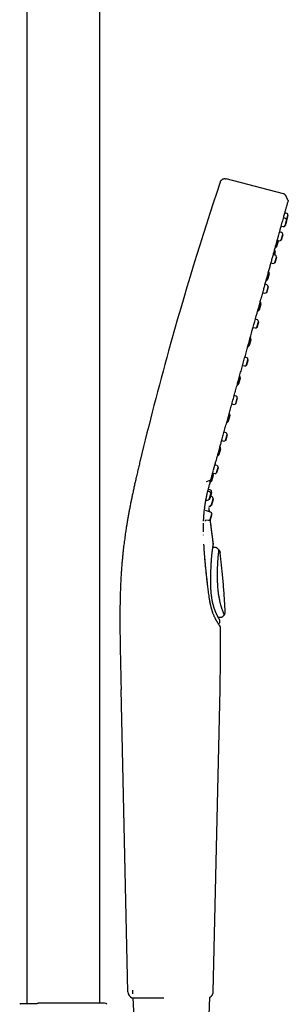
# Model space of a CAD drawing. Header units: millimetres. Extents: x 8 to 1918, y 12 to 2737.
# Tile 110 of 113: x 1380 to 1460, y 2141 to 2437. Entities that reach past the tile are written whole.
import ezdxf

# ---------------------------------------------------------------- set-up
doc = ezdxf.new("R2010")
doc.units = ezdxf.units.MM

msp = doc.modelspace()

# ---------------------------------------------------------------- linework, layer by layer
at = {"color": 7, "linetype": 'Continuous', "lineweight": 30}
for p, q in [((1381.78, 2555.98), (1381.78, 2140.86)), ((1403.68, 2140.98), (1403.68, 2555.98)), ((1458.89, 2384.37), (1441.7, 2388.81)), ((1460.25, 2382.39), (1459.59, 2383.8)), ((1459.53, 2376.93), (1458.93, 2377.14)), ((1459.94, 2378.39), (1459.34, 2378.6)), ((1459.86, 2376.4), (1460.27, 2377.85)), ((1459.93, 2376.24), (1460.36, 2377.79)), ((1460.36, 2377.78), (1460.27, 2377.85)), ((1458.23, 2374.62), (1458.86, 2374.5)), ((1459.41, 2374.78), (1459.86, 2376.4)), ((1459.41, 2374.78), (1459.53, 2374.79)), ((1459.96, 2376.33), (1459.86, 2376.4)), ((1458.35, 2372.66), (1457.75, 2372.88)), ((1458.23, 2370.51), (1458.68, 2372.13)), ((1458.35, 2370.52), (1458.77, 2372.06)), ((1458.78, 2372.06), (1458.68, 2372.13)), ((1456.82, 2368.45), (1457.32, 2370.27)), ((1456.82, 2368.45), (1456.95, 2368.46)), ((1456.95, 2368.46), (1457.43, 2370.19)), ((1457.05, 2370.35), (1457.67, 2370.23)), ((1457.43, 2370.19), (1457.32, 2370.27)), ((1458.23, 2370.51), (1458.35, 2370.52)), ((1456.46, 2365.85), (1455.86, 2366.06)), ((1456.13, 2365.97), (1456.38, 2366.86)), ((1456.34, 2363.7), (1456.79, 2365.32)), ((1456.48, 2366.79), (1456.38, 2366.86)), ((1456.89, 2365.25), (1456.79, 2365.32)), ((1455.16, 2363.54), (1455.78, 2363.41)), ((1456.34, 2363.7), (1456.46, 2363.71)), ((1454.07, 2358.53), (1454.57, 2360.35)), ((1454.68, 2360.27), (1454.57, 2360.35)), ((1453.98, 2356.92), (1453.38, 2357.13)), ((1453.86, 2354.76), (1454.31, 2356.38)), ((1453.98, 2354.77), (1454.41, 2356.32)), ((1454.07, 2358.53), (1454.2, 2358.54)), ((1454.41, 2356.31), (1454.31, 2356.38)), ((1452.68, 2354.61), (1453.31, 2354.48)), ((1453.86, 2354.76), (1453.98, 2354.77)), ((1451.56, 2349.49), (1452.06, 2351.31)), ((1451.69, 2349.5), (1452.17, 2351.23)), ((1452.17, 2351.23), (1452.06, 2351.31)), ((1451.56, 2349.49), (1451.69, 2349.5)), ((1451.07, 2346.42), (1450.47, 2346.64)), ((1450.95, 2344.27), (1451.4, 2345.89)), ((1450.95, 2344.27), (1451.07, 2344.28)), ((1451.5, 2345.82), (1451.4, 2345.89)), ((1449.77, 2344.12), (1450.4, 2343.99)), ((1448.57, 2338.73), (1449.08, 2340.55)), ((1448.57, 2338.73), (1448.7, 2338.74)), ((1449.18, 2340.47), (1449.08, 2340.55)), ((1446.62, 2332.73), (1447.24, 2332.6)), ((1447.91, 2335.04), (1447.31, 2335.25)), ((1447.79, 2332.88), (1448.24, 2334.5)), ((1447.79, 2332.88), (1447.91, 2332.89)), ((1448.34, 2334.43), (1448.24, 2334.5)), ((1445.38, 2327.2), (1445.88, 2329.02)), ((1445.38, 2327.2), (1445.51, 2327.21)), ((1445.99, 2328.94), (1445.88, 2329.02)), ((1444.7, 2323.46), (1444.1, 2323.68)), ((1443.4, 2321.16), (1444.03, 2321.03)), ((1444.59, 2321.31), (1445.03, 2322.93)), ((1444.59, 2321.31), (1444.7, 2321.32)), ((1444.7, 2321.32), (1445.13, 2322.86)), ((1445.13, 2322.86), (1445.03, 2322.93)), ((1442.25, 2315.93), (1442.76, 2317.75)), ((1442.86, 2317.67), (1442.76, 2317.75)), ((1442.25, 2315.93), (1442.38, 2315.94)), ((1441.65, 2312.44), (1441.05, 2312.65)), ((1441.53, 2310.29), (1441.98, 2311.91)), ((1441.64, 2310.3), (1442.07, 2311.84)), ((1442.07, 2311.84), (1441.98, 2311.91)), ((1440.35, 2310.13), (1440.97, 2310)), ((1441.53, 2310.29), (1441.65, 2310.3)), ((1439.47, 2305.91), (1439.98, 2307.73)), ((1439.47, 2305.91), (1439.6, 2305.92)), ((1439.6, 2305.92), (1440.08, 2307.66)), ((1440.08, 2307.66), (1439.98, 2307.73)), ((1438.93, 2302.65), (1438.33, 2302.86)), ((1437.29, 2298.05), (1437.8, 2299.87)), ((1437.63, 2300.34), (1438.26, 2300.21)), ((1437.9, 2299.79), (1437.8, 2299.87)), ((1438.81, 2300.5), (1439.26, 2302.12)), ((1438.81, 2300.5), (1438.93, 2300.51)), ((1438.93, 2300.51), (1439.36, 2302.05)), ((1439.36, 2302.05), (1439.26, 2302.12)), ((1435.74, 2297.8), (1436.91, 2298.26)), ((1437.29, 2298.05), (1437.42, 2298.06)), ((1437.42, 2298.06), (1437.9, 2299.79)), ((1436.73, 2294.71), (1436.17, 2294.91)), ((1436.97, 2295.25), (1436.32, 2295.5)), ((1436.61, 2292.56), (1437.06, 2294.18)), ((1436.9, 2292.8), (1437.38, 2294.54)), ((1437.16, 2294.11), (1437.06, 2294.18)), ((1437.14, 2294.12), (1437.27, 2294.61)), ((1437.38, 2294.54), (1437.27, 2294.61)), ((1435.62, 2292.36), (1436.06, 2292.27)), ((1435.9, 2292.03), (1435.89, 2292.13)), ((1436.61, 2292.56), (1436.73, 2292.57)), ((1436.79, 2292.8), (1436.9, 2292.8)), ((1437.46, 2293.26), (1437.07, 2293.41)), ((1437.26, 2290.8), (1437.76, 2292.62)), ((1437.38, 2290.81), (1437.86, 2292.55)), ((1437.87, 2292.55), (1437.76, 2292.62)), ((1435.09, 2288.62), (1435.09, 2288.64)), ((1435.19, 2289.8), (1435.18, 2289.71)), ((1437.01, 2288.62), (1435.49, 2289.15)), ((1436.5, 2290.44), (1436.67, 2290.41)), ((1436.56, 2289.91), (1436.56, 2289.92)), ((1436.68, 2288.74), (1436.56, 2289.88)), ((1436.89, 2286.47), (1437.34, 2288.09)), ((1437.26, 2290.8), (1437.38, 2290.81)), ((1437.44, 2288.02), (1437.34, 2288.09)), ((1435.47, 2286.36), (1436.34, 2286.18)), ((1436.89, 2286.47), (1437.01, 2286.48)), ((1434.89, 2281.74), (1434.89, 2281.83)), ((1435.01, 2278.79), (1435, 2279)), ((1438.39, 2278.03), (1437.68, 2278.03)), ((1438.4, 2278.04), (1437.69, 2278.05)), ((1437.84, 2279.03), (1437.84, 2279.08)), ((1437.84, 2279.08), (1437.84, 2279.08)), ((1438.39, 2278.01), (1438.39, 2278.02)), ((1438.97, 2277.79), (1438.89, 2277.86)), ((1438.97, 2277.8), (1439.54, 2277.21)), ((1438.97, 2277.79), (1438.97, 2277.8)), ((1439.87, 2276.52), (1439.87, 2276.5)), ((1439.28, 2257.06), (1440.15, 2257.07)), ((1439.8, 2255.69), (1439.79, 2256.08)), ((1439.8, 2255.69), (1439.8, 2255.68)), ((1439.8, 2255.69), (1439.8, 2255.68)), ((1440.15, 2257.07), (1440.15, 2257.08)), ((1440.78, 2257.36), (1440.75, 2257.4)), ((1440.76, 2257.39), (1440.77, 2257.38)), ((1440.78, 2257.36), (1441.14, 2257.81)), ((1441.14, 2257.81), (1441.13, 2257.82)), ((1439.3, 2255.16), (1439.34, 2255.16)), ((1439.82, 2254.29), (1439.84, 2254.27)), ((1412.18, 2144.42), (1410.1, 2235.36)), ((1439.74, 2235.36), (1437.73, 2144.43)), ((1413.66, 2143.88), (1413.66, 2144.97)), ((1385.12, 2140.97), (1385.09, 2140.97)), ((1385.17, 2140.98), (1385.12, 2140.97)), ((1413.45, 2142.62), (1413.46, 2142.62)), ((1413.64, 2142.62), (1413.99, 2134.7)), ((1436.47, 2134.7), (1436.82, 2142.8))]:
    msp.add_line(p, q, dxfattribs=at)
at = {"color": 7, "linetype": 'Continuous', "lineweight": 30, "flags": 128}
for points in [[(1440.77, 2257.38), (1440.95, 2257.6), (1441.13, 2257.83)], [(1413.38, 2142.64), (1413.43, 2142.62), (1413.44, 2142.62)]]:
    msp.add_lwpolyline(points, dxfattribs=at)
at = {"color": 7, "linetype": 'Continuous', "lineweight": 30}
for centre, radius, start, end in [((2387.06, 2070.19), 999, 161.46032, 164.5), ((1459.37, 2376.46), 0.5, 353.1427, 70.5), ((1459.77, 2377.91), 0.5, 353.1427, 70.5), ((1458.96, 2374.99), 0.5, 258.5, 335.8573), ((1458.18, 2372.19), 0.5, 353.1427, 70.5), ((1456.32, 2368.55), 0.5, 281.0905, 338.5632), ((1447.48, 2372.02), 10, 338.5632, 339.0849), ((1447.48, 2372.02), 10, 349.9151, 350.0873), ((1457.77, 2370.72), 0.5, 258.5, 335.8573), ((1455.9, 2367.03), 0.5, 350.4368, 48.571), ((1446.53, 2368.61), 10, 349.9151, 350.4368), ((1456.29, 2365.38), 0.5, 353.1427, 70.5), ((1455.88, 2363.9), 0.5, 258.5, 335.8573), ((1454.09, 2360.52), 0.5, 350.4368, 48.5361), ((1444.73, 2362.1), 10, 349.9151, 350.4368), ((1453.57, 2358.63), 0.5, 280.3648, 338.5632), ((1453.81, 2356.44), 0.5, 353.1427, 70.5), ((1444.73, 2362.1), 10, 338.5632, 339.0849), ((1453.41, 2354.97), 0.5, 258.5, 335.8573), ((1451.59, 2351.48), 0.5, 350.4368, 48.4233), ((1442.22, 2353.06), 10, 349.9151, 350.4368), ((1451.06, 2349.59), 0.5, 280.4364, 338.5632), ((1442.22, 2353.06), 10, 338.5632, 339.0849), ((1450.5, 2344.48), 0.5, 258.5, 335.8573), ((1450.91, 2345.95), 0.5, 353.1427, 70.5), ((1448.08, 2338.83), 0.5, 280.39, 338.5632), ((1439.23, 2342.3), 10, 338.5632, 339.0849), ((1448.6, 2340.72), 0.5, 350.4368, 48.3676), ((1439.23, 2342.3), 10, 349.9151, 350.4368), ((2387.06, 2070.19), 999, 164.5, 166.45343), ((1447.34, 2333.09), 0.5, 258.5, 335.8573), ((1447.75, 2334.56), 0.5, 353.1427, 70.5), ((1445.4, 2329.19), 0.5, 350.4368, 48.5188), ((1444.88, 2327.3), 0.5, 280.3598, 338.5632), ((1436.04, 2330.77), 10, 338.5632, 339.0849), ((1436.04, 2330.77), 10, 349.9151, 350.4368), ((1444.13, 2321.52), 0.5, 258.5, 335.8573), ((1444.54, 2322.99), 0.5, 353.1427, 70.5), ((1442.28, 2317.92), 0.5, 350.4368, 48.479), ((1432.91, 2319.5), 10, 349.9151, 350.4368), ((1441.75, 2316.02), 0.5, 281.0911, 338.5632), ((1432.91, 2319.5), 10, 338.5632, 339.0849), ((1441.48, 2311.97), 0.5, 353.1427, 70.5), ((1441.07, 2310.49), 0.5, 258.5, 335.8573), ((1438.98, 2306.01), 0.5, 281.0885, 338.5632), ((1430.13, 2309.48), 10, 338.5632, 339.0849), ((1439.5, 2307.91), 0.5, 350.4368, 47.7997), ((1430.13, 2309.48), 10, 349.9151, 350.4368), ((1437.32, 2300.04), 0.5, 350.4368, 33.32), ((1427.95, 2301.62), 10, 349.9151, 350.4368), ((1438.36, 2300.7), 0.5, 258.5, 335.8573), ((1438.77, 2302.18), 0.5, 353.1427, 70.5), ((1436.8, 2298.15), 0.5, 281.0209, 338.5632), ((1427.95, 2301.62), 10, 338.5632, 339.0849), ((1436.56, 2294.24), 0.5, 353.1427, 70.5), ((1436.8, 2294.78), 0.5, 350.4368, 69.5), ((1427.43, 2296.36), 10, 349.9151, 350.4368), ((1436.15, 2292.76), 0.5, 258.5, 335.8573), ((1436.27, 2292.89), 0.5, 307.4207, 318.9235), ((1437.28, 2292.79), 0.5, 350.4368, 69.5), ((1427.91, 2294.37), 10, 349.9151, 350.4368), ((1436.76, 2290.9), 0.5, 259.5, 338.5632), ((1436.85, 2288.15), 0.5, 353.1427, 70.5), ((1427.91, 2294.37), 10, 338.5632, 339.0849), ((1436.44, 2286.67), 0.5, 258.5, 335.8573), ((1414.18, 2144.47), 2, 181.3108, 246.4303), ((1380.34, 2139.98), 1, 123.0102, 135), ((1405.11, 2139.98), 1, 45, 90)]:
    msp.add_arc(centre, radius, start, end, dxfattribs=at)
for points, knots in [([(1439.91, 2387.84), (1439.94, 2387.92), (1440, 2388.1), (1440.13, 2388.35), (1440.33, 2388.57), (1440.58, 2388.75), (1440.86, 2388.86), (1441.15, 2388.9), (1441.43, 2388.88), (1441.61, 2388.83), (1441.7, 2388.81)], [0, 0, 0, 0, 0.119553, 0.24175, 0.369229, 0.500015, 0.630802, 0.758261, 0.880449, 1, 1, 1, 1]), ([(1459.59, 2383.79), (1459.57, 2383.82), (1459.54, 2383.88), (1459.48, 2383.97), (1459.4, 2384.07), (1459.3, 2384.16), (1459.19, 2384.24), (1459.09, 2384.3), (1458.99, 2384.34), (1458.92, 2384.36), (1458.89, 2384.37)], [0, 0, 0, 0, 0.103795, 0.221878, 0.353417, 0.498261, 0.647317, 0.783957, 0.899484, 1, 1, 1, 1]), ([(1458.6, 2375.93), (1458.63, 2376.04), (1458.73, 2376.4), (1458.88, 2376.96), (1459.07, 2377.62), (1459.24, 2378.23), (1459.39, 2378.8), (1459.53, 2379.3), (1459.65, 2379.73), (1459.76, 2380.11), (1459.85, 2380.46), (1459.94, 2380.76), (1460.01, 2381.03), (1460.08, 2381.26), (1460.13, 2381.45), (1460.17, 2381.61), (1460.21, 2381.74), (1460.24, 2381.84), (1460.25, 2381.89), (1460.26, 2381.92)], [0, 0, 0, 0, 0.030405, 0.102032, 0.172239, 0.242454, 0.312861, 0.383643, 0.44413, 0.504947, 0.565711, 0.626007, 0.685418, 0.743529, 0.796814, 0.848772, 0.899734, 0.950033, 1, 1, 1, 1]), ([(1460.25, 2382.39), (1460.26, 2382.36), (1460.29, 2382.29), (1460.3, 2382.17), (1460.3, 2382.06), (1460.28, 2382.01), (1460.28, 2382)], [0, 0, 0, 0, 0.248836, 0.581671, 0.914365, 1, 1, 1, 1]), ([(1457.51, 2371.99), (1457.51, 2372.02), (1457.61, 2372.36), (1457.78, 2372.98), (1457.96, 2373.62), (1458.04, 2373.93), (1458.05, 2373.97)], [0, 0, 0, 0, 0.034446, 0.481808, 0.937581, 1, 1, 1, 1]), ([(1458.04, 2373.93), (1458.04, 2373.95), (1458.24, 2374.65), (1458.42, 2375.3), (1458.57, 2375.86), (1458.58, 2375.88)], [0, 0, 0, 0, 0.029166, 0.956306, 1, 1, 1, 1]), ([(1456.89, 2369.76), (1456.92, 2369.89), (1457.05, 2370.35), (1457.26, 2371.1), (1457.43, 2371.71), (1457.51, 2371.99)], [0, 0, 0, 0, 0.163018, 0.598219, 1, 1, 1, 1]), ([(1453.88, 2358.93), (1453.95, 2359.17), (1454.14, 2359.84), (1454.44, 2360.93), (1454.78, 2362.18), (1455.12, 2363.41), (1455.46, 2364.61), (1455.79, 2365.79), (1456.1, 2366.94), (1456.41, 2368.05), (1456.67, 2368.99), (1456.83, 2369.55), (1456.89, 2369.76)], [0, 0, 0, 0, 0.059169, 0.167108, 0.275053, 0.383003, 0.49292, 0.602838, 0.712747, 0.822643, 0.93252, 1, 1, 1, 1]), ([(1456.24, 2365.93), (1456.26, 2365.98), (1456.29, 2366.09), (1456.33, 2366.25), (1456.37, 2366.4), (1456.41, 2366.54), (1456.44, 2366.65), (1456.46, 2366.73), (1456.48, 2366.78), (1456.48, 2366.78), (1456.48, 2366.79)], [0, 0, 0, 0, 0.120901, 0.246487, 0.372072, 0.497658, 0.623243, 0.748829, 0.874414, 1, 1, 1, 1]), ([(1453.04, 2355.89), (1453.14, 2356.25), (1453.37, 2357.08), (1453.65, 2358.09), (1453.83, 2358.73), (1453.88, 2358.93)], [0, 0, 0, 0, 0.355011, 0.801755, 1, 1, 1, 1]), ([(1452.13, 2352.63), (1452.15, 2352.67), (1452.29, 2353.2), (1452.57, 2354.2), (1452.86, 2355.24), (1453.01, 2355.79), (1453.04, 2355.89)], [0, 0, 0, 0, 0.043296, 0.477119, 0.910928, 1, 1, 1, 1]), ([(1451.28, 2349.55), (1451.31, 2349.66), (1451.48, 2350.26), (1451.76, 2351.28), (1452.01, 2352.19), (1452.13, 2352.63)], [0, 0, 0, 0, 0.104244, 0.571626, 1, 1, 1, 1]), ([(1448.29, 2338.78), (1448.31, 2338.84), (1448.65, 2340.08), (1449.31, 2342.47), (1450.27, 2345.92), (1450.92, 2348.28), (1451.25, 2349.46), (1451.27, 2349.53)], [0, 0, 0, 0, 0.014883, 0.335575, 0.655975, 0.977769, 1, 1, 1, 1]), ([(1447.35, 2335.38), (1447.42, 2335.63), (1447.63, 2336.4), (1447.95, 2337.54), (1448.2, 2338.42), (1448.3, 2338.79)], [0, 0, 0, 0, 0.2199225, 0.6745313, 1, 1, 1, 1]), ([(1445.34, 2328.12), (1445.35, 2328.17), (1445.51, 2328.75), (1445.82, 2329.87), (1446.26, 2331.45), (1446.7, 2333.02), (1447.06, 2334.33), (1447.28, 2335.11), (1447.35, 2335.38)], [0, 0, 0, 0, 0.022367, 0.24096, 0.459586, 0.674343, 0.889118, 1, 1, 1, 1]), ([(1444.41, 2324.76), (1444.44, 2324.87), (1444.62, 2325.52), (1444.93, 2326.64), (1445.21, 2327.64), (1445.34, 2328.12)], [0, 0, 0, 0, 0.107004, 0.577625, 1, 1, 1, 1]), ([(1443.32, 2320.85), (1443.33, 2320.91), (1443.67, 2322.12), (1444.03, 2323.43), (1444.38, 2324.69), (1444.4, 2324.76)], [0, 0, 0, 0, 0.042371, 0.946468, 1, 1, 1, 1]), ([(1439.6, 2307.41), (1439.62, 2307.51), (1439.75, 2307.98), (1439.99, 2308.84), (1440.34, 2310.08), (1440.71, 2311.44), (1441.12, 2312.91), (1441.53, 2314.4), (1441.95, 2315.91), (1442.37, 2317.42), (1442.79, 2318.94), (1443.11, 2320.08), (1443.28, 2320.71), (1443.32, 2320.84)], [0, 0, 0, 0, 0.023164, 0.111888, 0.200132, 0.311667, 0.42261, 0.533257, 0.643905, 0.75478, 0.863874, 0.973087, 1, 1, 1, 1]), ([(1438.75, 2304.36), (1438.75, 2304.38), (1438.86, 2304.75), (1439.06, 2305.49), (1439.34, 2306.49), (1439.52, 2307.14), (1439.6, 2307.41)], [0, 0, 0, 0, 0.020163, 0.374528, 0.733283, 1, 1, 1, 1]), ([(1415.87, 2304.19), (1415.75, 2303.69), (1415.51, 2302.71), (1415.16, 2301.24), (1414.83, 2299.8), (1414.5, 2298.39), (1414.19, 2297.02), (1413.9, 2295.69), (1413.62, 2294.4), (1413.35, 2293.14), (1413.1, 2291.9), (1412.86, 2290.69), (1412.63, 2289.51), (1412.42, 2288.35), (1412.21, 2287.23), (1412.02, 2286.14), (1411.85, 2285.08), (1411.68, 2284.05), (1411.52, 2283.05), (1411.38, 2282.08), (1411.25, 2281.13), (1411.12, 2280.19), (1411, 2279.25), (1410.88, 2278.33), (1410.76, 2277.29), (1410.64, 2276.16), (1410.51, 2274.92), (1410.4, 2273.69), (1410.29, 2272.39), (1410.19, 2271.02), (1410.1, 2269.57), (1410.03, 2268.34), (1409.98, 2267.3), (1409.94, 2266.45), (1409.9, 2265.56), (1409.87, 2264.67), (1409.84, 2263.77), (1409.82, 2262.86), (1409.8, 2261.91), (1409.78, 2260.93), (1409.77, 2259.9), (1409.76, 2258.84), (1409.75, 2257.73), (1409.75, 2256.58), (1409.75, 2255.4), (1409.76, 2254.16), (1409.77, 2252.89), (1409.78, 2251.57), (1409.8, 2250.2), (1409.82, 2248.79), (1409.85, 2247.34), (1409.88, 2245.81), (1409.91, 2244.21), (1409.95, 2242.54), (1409.98, 2240.81), (1410.02, 2239.03), (1410.07, 2237.21), (1410.09, 2235.98), (1410.11, 2235.36)], [0, 0, 0, 0, 0.022318, 0.044136, 0.065437, 0.086211, 0.106454, 0.125823, 0.144692, 0.163074, 0.180984, 0.198792, 0.216147, 0.233069, 0.249579, 0.265694, 0.281432, 0.296808, 0.311835, 0.326526, 0.340957, 0.355176, 0.369193, 0.383016, 0.396655, 0.415127, 0.433299, 0.451195, 0.468843, 0.489888, 0.510642, 0.53114, 0.543111, 0.555161, 0.567822, 0.581143, 0.593602, 0.6066, 0.620143, 0.634239, 0.648896, 0.664124, 0.67993, 0.696327, 0.713323, 0.730931, 0.74916, 0.768021, 0.787525, 0.80768, 0.828494, 0.849972, 0.873189, 0.897137, 0.92181, 0.947195, 0.973269, 1, 1, 1, 1]), ([(1437.91, 2301.34), (1437.91, 2301.34), (1438.17, 2302.29), (1438.45, 2303.31), (1438.75, 2304.37), (1438.75, 2304.39)], [0, 0, 0, 0, 0.001054, 0.980894, 1, 1, 1, 1]), ([(1438.33, 2302.86), (1438.38, 2303.01), (1438.51, 2303.5), (1438.65, 2304), (1438.74, 2304.34)], [0, 0, 0, 0, 0.314894, 1, 1, 1, 1]), ([(1437.11, 2298.46), (1437.2, 2298.76), (1437.36, 2299.37), (1437.62, 2300.3), (1437.8, 2300.94), (1437.89, 2301.27)], [0, 0, 0, 0, 0.33012, 0.662966, 1, 1, 1, 1]), ([(1435.21, 2289.81), (1435.22, 2289.89), (1435.25, 2290.13), (1435.31, 2290.54), (1435.37, 2290.93), (1435.42, 2291.23), (1435.45, 2291.45), (1435.49, 2291.65), (1435.52, 2291.84), (1435.55, 2292.03), (1435.58, 2292.19), (1435.61, 2292.33), (1435.63, 2292.44), (1435.64, 2292.51), (1435.65, 2292.55), (1435.66, 2292.58), (1435.67, 2292.62), (1435.68, 2292.69), (1435.7, 2292.78), (1435.72, 2292.89), (1435.75, 2293.04), (1435.79, 2293.23), (1435.83, 2293.45), (1435.89, 2293.69), (1435.95, 2293.98), (1436.03, 2294.32), (1436.12, 2294.7), (1436.22, 2295.13), (1436.34, 2295.59), (1436.47, 2296.09), (1436.61, 2296.62), (1436.76, 2297.19), (1436.93, 2297.81), (1437.05, 2298.24), (1437.11, 2298.46)], [0, 0, 0, 0, 0.028635, 0.087159, 0.141965, 0.167971, 0.193046, 0.217188, 0.239925, 0.259947, 0.281052, 0.297796, 0.31018, 0.318204, 0.321131, 0.323993, 0.329268, 0.336966, 0.347089, 0.359635, 0.37789, 0.399635, 0.424871, 0.453598, 0.485815, 0.526044, 0.570652, 0.61964, 0.673006, 0.730751, 0.791726, 0.856924, 0.926347, 1, 1, 1, 1]), ([(1436.92, 2298.26), (1436.94, 2298.27), (1437, 2298.29), (1437.06, 2298.36), (1437.1, 2298.41), (1437.11, 2298.45), (1437.11, 2298.46)], [0, 0, 0, 0, 0.249262, 0.582759, 0.916267, 1, 1, 1, 1]), ([(1434.91, 2285.9), (1434.91, 2285.92), (1434.91, 2286.08), (1434.92, 2286.36), (1434.94, 2286.75), (1434.96, 2287.1), (1434.98, 2287.41), (1435, 2287.7), (1435.02, 2287.94), (1435.04, 2288.16), (1435.06, 2288.34), (1435.07, 2288.48), (1435.08, 2288.58), (1435.08, 2288.62), (1435.08, 2288.63)], [0, 0, 0, 0, 0.0182115, 0.1692035, 0.308177, 0.4351611, 0.5501787, 0.6532485, 0.7443855, 0.8236023, 0.8909096, 0.9463174, 0.9898368, 1, 1, 1, 1]), ([(1435.07, 2288.36), (1435.08, 2288.55), (1435.11, 2289.05), (1435.19, 2289.53), (1435.23, 2289.84)], [0, 0, 0, 0, 0.368413, 1, 1, 1, 1]), ([(1436.67, 2288.74), (1436.67, 2288.79), (1436.64, 2289.05), (1436.6, 2289.48), (1436.56, 2289.86), (1436.55, 2290.03)], [0, 0, 0, 0, 0.1131209, 0.6098959, 1, 1, 1, 1]), ([(1434.87, 2282.69), (1434.87, 2282.72), (1434.87, 2282.82), (1434.87, 2282.97), (1434.87, 2283.15), (1434.87, 2283.28), (1434.87, 2283.4), (1434.86, 2283.54), (1434.86, 2283.7), (1434.87, 2283.91), (1434.87, 2284.16), (1434.87, 2284.44), (1434.87, 2284.76), (1434.88, 2285.05), (1434.88, 2285.22), (1434.89, 2285.28)], [0, 0, 0, 0, 0.027725, 0.116629, 0.176951, 0.228888, 0.27244, 0.314538, 0.381686, 0.463035, 0.558585, 0.668337, 0.792292, 0.930453, 1, 1, 1, 1]), ([(1435.52, 2285.97), (1435.51, 2286), (1435.5, 2286.06), (1435.49, 2286.15), (1435.48, 2286.21), (1435.48, 2286.23)], [0, 0, 0, 0, 0.420428, 0.878743, 1, 1, 1, 1]), ([(1437.84, 2279.08), (1437.83, 2279.13), (1437.81, 2279.33), (1437.76, 2279.67), (1437.71, 2280.11), (1437.66, 2280.52), (1437.61, 2280.9), (1437.56, 2281.26), (1437.52, 2281.62), (1437.47, 2281.98), (1437.41, 2282.49), (1437.32, 2283.15), (1437.22, 2283.97), (1437.11, 2284.83), (1437.01, 2285.67), (1436.95, 2286.22), (1436.92, 2286.47)], [0, 0, 0, 0, 0.017364, 0.0806803, 0.140643, 0.1959906, 0.246795, 0.2941873, 0.3425273, 0.3922575, 0.4433562, 0.5493335, 0.6604956, 0.7766632, 0.8976572, 1, 1, 1, 1]), ([(1437.84, 2279.1), (1437.76, 2279.73), (1437.6, 2280.99), (1437.36, 2282.85), (1437.14, 2284.66), (1436.99, 2285.86), (1436.92, 2286.46), (1436.92, 2286.47)], [0, 0, 0, 0, 0.258598, 0.51081, 0.756913, 0.997212, 1, 1, 1, 1]), ([(1436.3, 2265.31), (1436.27, 2265.56), (1436.21, 2266.06), (1436.13, 2266.77), (1436.05, 2267.44), (1435.98, 2268.06), (1435.91, 2268.64), (1435.85, 2269.17), (1435.8, 2269.62), (1435.76, 2270), (1435.73, 2270.32), (1435.7, 2270.62), (1435.67, 2270.88), (1435.65, 2271.12), (1435.62, 2271.36), (1435.6, 2271.63), (1435.56, 2271.95), (1435.52, 2272.34), (1435.48, 2272.77), (1435.44, 2273.24), (1435.39, 2273.75), (1435.34, 2274.3), (1435.29, 2274.87), (1435.24, 2275.46), (1435.19, 2276.07), (1435.15, 2276.7), (1435.1, 2277.37), (1435.05, 2278.08), (1435.03, 2278.55), (1435.01, 2278.79)], [0, 0, 0, 0, 0.054102, 0.105026, 0.152763, 0.19731, 0.238671, 0.276851, 0.311856, 0.337137, 0.360464, 0.381841, 0.401268, 0.418747, 0.434942, 0.452754, 0.478257, 0.506935, 0.538787, 0.573811, 0.612008, 0.65338, 0.697929, 0.741561, 0.78787, 0.836861, 0.88854, 0.942917, 1, 1, 1, 1]), ([(1436.29, 2265.26), (1436.22, 2265.79), (1436.1, 2266.84), (1435.92, 2268.4), (1435.75, 2269.95), (1435.59, 2271.48), (1435.44, 2272.98), (1435.31, 2274.45), (1435.2, 2275.9), (1435.09, 2277.34), (1435.04, 2278.28), (1435.01, 2278.75)], [0, 0, 0, 0, 0.112178, 0.224231, 0.336192, 0.448096, 0.559977, 0.669874, 0.779819, 0.889848, 1, 1, 1, 1]), ([(1437.08, 2266.29), (1437.07, 2266.47), (1437.06, 2266.88), (1437.05, 2267.49), (1437.04, 2268.12), (1437.04, 2268.71), (1437.05, 2269.27), (1437.06, 2269.81), (1437.08, 2270.33), (1437.1, 2270.84), (1437.12, 2271.34), (1437.14, 2271.8), (1437.16, 2272.21), (1437.17, 2272.58), (1437.19, 2272.91), (1437.21, 2273.2), (1437.23, 2273.44), (1437.24, 2273.67), (1437.25, 2273.87), (1437.27, 2274.08), (1437.28, 2274.29), (1437.3, 2274.57), (1437.33, 2274.92), (1437.37, 2275.33), (1437.4, 2275.73), (1437.44, 2276.1), (1437.48, 2276.45), (1437.52, 2276.79), (1437.56, 2277.11), (1437.6, 2277.41), (1437.63, 2277.7), (1437.67, 2277.96), (1437.71, 2278.19), (1437.73, 2278.37), (1437.76, 2278.51), (1437.78, 2278.63), (1437.79, 2278.71), (1437.8, 2278.77), (1437.81, 2278.8), (1437.81, 2278.82), (1437.81, 2278.83), (1437.81, 2278.83), (1437.81, 2278.83)], [0, 0, 0, 0, 0.03081, 0.066577, 0.100698, 0.133228, 0.164213, 0.193687, 0.221678, 0.252486, 0.281268, 0.307952, 0.332544, 0.355046, 0.375458, 0.393089, 0.408794, 0.422575, 0.435798, 0.449535, 0.463787, 0.478558, 0.506993, 0.537184, 0.569034, 0.597483, 0.627058, 0.657454, 0.688644, 0.720633, 0.753425, 0.787026, 0.82144, 0.849565, 0.877389, 0.903636, 0.928289, 0.951347, 0.964948, 0.977926, 0.990281, 1, 1, 1, 1]), ([(1437.8, 2278.83), (1437.81, 2278.85), (1437.83, 2278.91), (1437.84, 2278.97), (1437.84, 2279.02), (1437.84, 2279.03)], [0, 0, 0, 0, 0.3580924, 0.8704046, 1, 1, 1, 1]), ([(1437.84, 2279.03), (1437.84, 2279.04), (1437.84, 2279.06), (1437.84, 2279.08), (1437.84, 2279.08)], [0, 0, 0, 0, 0.538086, 1, 1, 1, 1]), ([(1438.64, 2278), (1438.6, 2278.01), (1438.52, 2278.03), (1438.44, 2278.03), (1438.39, 2278.03)], [0, 0, 0, 0, 0.484873, 1, 1, 1, 1]), ([(1438.97, 2277.8), (1438.93, 2277.84), (1438.85, 2277.91), (1438.74, 2277.97), (1438.66, 2277.99), (1438.64, 2278)], [0, 0, 0, 0, 0.4090523, 0.8263616, 1, 1, 1, 1]), ([(1441.13, 2257.83), (1441.13, 2257.84), (1441.12, 2257.85), (1441.09, 2257.91), (1441.06, 2257.99), (1441.02, 2258.09), (1440.97, 2258.19), (1440.93, 2258.29), (1440.88, 2258.41), (1440.83, 2258.54), (1440.77, 2258.68), (1440.7, 2258.86), (1440.61, 2259.11), (1440.49, 2259.43), (1440.39, 2259.72), (1440.32, 2259.95), (1440.27, 2260.1), (1440.22, 2260.27), (1440.17, 2260.44), (1440.13, 2260.6), (1440.06, 2260.83), (1439.98, 2261.14), (1439.88, 2261.55), (1439.78, 2261.98), (1439.69, 2262.44), (1439.6, 2262.93), (1439.51, 2263.45), (1439.43, 2264.01), (1439.35, 2264.59), (1439.29, 2265.21), (1439.23, 2265.78), (1439.2, 2266.29), (1439.17, 2266.72), (1439.15, 2267.02), (1439.14, 2267.18), (1439.14, 2267.23), (1439.14, 2267.27), (1439.14, 2267.32), (1439.13, 2267.37), (1439.13, 2267.42), (1439.13, 2267.51), (1439.12, 2267.66), (1439.11, 2267.89), (1439.11, 2268.16), (1439.1, 2268.46), (1439.09, 2268.8), (1439.08, 2269.17), (1439.08, 2269.57), (1439.08, 2270), (1439.08, 2270.43), (1439.09, 2270.85), (1439.1, 2271.26), (1439.11, 2271.68), (1439.12, 2272.11), (1439.14, 2272.55), (1439.16, 2272.99), (1439.18, 2273.44), (1439.21, 2273.87), (1439.24, 2274.3), (1439.27, 2274.71), (1439.3, 2275.09), (1439.33, 2275.43), (1439.35, 2275.73), (1439.38, 2275.99), (1439.41, 2276.23), (1439.44, 2276.45), (1439.46, 2276.64), (1439.48, 2276.79), (1439.5, 2276.92), (1439.51, 2277.03), (1439.53, 2277.11), (1439.53, 2277.16), (1439.54, 2277.19), (1439.54, 2277.21), (1439.54, 2277.21), (1439.54, 2277.21)], [0, 0, 0, 0, 0.0122831, 0.0278327, 0.0440088, 0.0608164, 0.0721647, 0.0837856, 0.0956781, 0.1082825, 0.1193349, 0.1298073, 0.1507492, 0.1716934, 0.1926393, 0.200869, 0.2090982, 0.2175304, 0.2261796, 0.2345163, 0.2420042, 0.2593185, 0.2771098, 0.2953623, 0.3140695, 0.3332345, 0.3528712, 0.3729907, 0.3941264, 0.4157457, 0.4378556, 0.4527167, 0.4677901, 0.4812307, 0.4827497, 0.4842708, 0.485794, 0.4873193, 0.4890528, 0.490826, 0.4919077, 0.4983132, 0.5059989, 0.5149436, 0.5251335, 0.5365632, 0.5489993, 0.5626471, 0.5775275, 0.5936506, 0.6074254, 0.6219705, 0.6372885, 0.653395, 0.6704552, 0.6880759, 0.706359, 0.72512, 0.7441881, 0.7644672, 0.7839392, 0.8026467, 0.8206182, 0.8378683, 0.8543982, 0.8729385, 0.8904226, 0.9067906, 0.9220239, 0.9387499, 0.9539776, 0.9677242, 0.97999, 0.9907589, 1, 1, 1, 1]), ([(1439.54, 2277.21), (1439.59, 2277.16), (1439.68, 2277.04), (1439.78, 2276.86), (1439.84, 2276.69), (1439.86, 2276.58), (1439.87, 2276.52)], [0, 0, 0, 0, 0.278372, 0.560427, 0.781649, 1, 1, 1, 1]), ([(1441.39, 2258.61), (1441.36, 2259.31), (1441.3, 2260.73), (1441.17, 2262.85), (1441.02, 2264.97), (1440.85, 2267.05), (1440.67, 2269.07), (1440.48, 2271.03), (1440.28, 2272.93), (1440.08, 2274.76), (1439.94, 2275.95), (1439.87, 2276.52)], [0, 0, 0, 0, 0.116479, 0.23716, 0.355403, 0.471194, 0.584515, 0.693387, 0.799834, 0.903832, 1, 1, 1, 1]), ([(1436.68, 2262.62), (1436.63, 2262.92), (1436.49, 2263.81), (1436.38, 2264.71), (1436.3, 2265.31)], [0, 0, 0, 0, 0.343346, 1, 1, 1, 1]), ([(1439.78, 2256.08), (1439.78, 2256.1), (1439.78, 2256.13), (1439.77, 2256.17), (1439.76, 2256.21), (1439.74, 2256.26), (1439.72, 2256.31), (1439.69, 2256.35), (1439.67, 2256.39), (1439.65, 2256.42), (1439.63, 2256.46), (1439.59, 2256.52), (1439.53, 2256.61), (1439.46, 2256.74), (1439.38, 2256.87), (1439.31, 2257), (1439.23, 2257.14), (1439.14, 2257.31), (1439.04, 2257.51), (1438.92, 2257.75), (1438.8, 2258), (1438.68, 2258.27), (1438.57, 2258.51), (1438.49, 2258.72), (1438.42, 2258.89), (1438.35, 2259.06), (1438.29, 2259.23), (1438.22, 2259.42), (1438.16, 2259.6), (1438.1, 2259.76), (1438.07, 2259.88), (1438.04, 2259.96), (1438.01, 2260.04), (1438, 2260.1), (1437.98, 2260.15), (1437.97, 2260.18), (1437.96, 2260.23), (1437.94, 2260.29), (1437.91, 2260.38), (1437.87, 2260.51), (1437.83, 2260.67), (1437.78, 2260.87), (1437.72, 2261.1), (1437.66, 2261.37), (1437.59, 2261.67), (1437.52, 2262.02), (1437.44, 2262.41), (1437.37, 2262.85), (1437.31, 2263.34), (1437.25, 2263.84), (1437.2, 2264.34), (1437.15, 2264.84), (1437.12, 2265.36), (1437.09, 2265.85), (1437.08, 2266.16), (1437.08, 2266.29)], [0, 0, 0, 0, 0.003678, 0.007779, 0.012395, 0.017596, 0.028297, 0.04118, 0.056394, 0.072717, 0.08862, 0.104101, 0.138906, 0.171337, 0.198307, 0.224129, 0.249112, 0.273296, 0.306481, 0.338072, 0.368692, 0.400321, 0.433083, 0.449367, 0.465904, 0.482688, 0.499714, 0.517009, 0.534228, 0.54921, 0.558, 0.565559, 0.571886, 0.576983, 0.580847, 0.583481, 0.586428, 0.591294, 0.599149, 0.60948, 0.622284, 0.637559, 0.655298, 0.675496, 0.698141, 0.723217, 0.750703, 0.780658, 0.813189, 0.848275, 0.878159, 0.909624, 0.942637, 0.977157, 1, 1, 1, 1]), ([(1437.35, 2259.3), (1437.29, 2259.55), (1437.15, 2260.07), (1436.97, 2260.87), (1436.8, 2261.7), (1436.71, 2262.27), (1436.66, 2262.56)], [0, 0, 0, 0, 0.248683, 0.497861, 0.748079, 1, 1, 1, 1]), ([(1437.37, 2259.38), (1437.35, 2259.46), (1437.3, 2259.62), (1437.23, 2259.88), (1437.16, 2260.17), (1437.08, 2260.49), (1437, 2260.85), (1436.92, 2261.24), (1436.84, 2261.66), (1436.75, 2262.13), (1436.7, 2262.45), (1436.68, 2262.62)], [0, 0, 0, 0, 0.075338, 0.159655, 0.25306, 0.3557, 0.467674, 0.586782, 0.715139, 0.852849, 1, 1, 1, 1]), ([(1437.64, 2258.49), (1437.62, 2258.53), (1437.59, 2258.61), (1437.55, 2258.76), (1437.49, 2258.93), (1437.43, 2259.14), (1437.39, 2259.3), (1437.37, 2259.38)], [0, 0, 0, 0, 0.13906, 0.308147, 0.507535, 0.737776, 1, 1, 1, 1]), ([(1439.13, 2255.42), (1439.1, 2255.47), (1439.04, 2255.57), (1438.94, 2255.74), (1438.82, 2255.94), (1438.69, 2256.18), (1438.56, 2256.43), (1438.42, 2256.7), (1438.27, 2256.99), (1438.12, 2257.31), (1437.96, 2257.66), (1437.8, 2258.06), (1437.69, 2258.34), (1437.64, 2258.49)], [0, 0, 0, 0, 0.067114, 0.141468, 0.223043, 0.311849, 0.407924, 0.493588, 0.584393, 0.68039, 0.781631, 0.888157, 1, 1, 1, 1]), ([(1441.13, 2257.83), (1441.17, 2257.88), (1441.25, 2258), (1441.33, 2258.2), (1441.39, 2258.41), (1441.39, 2258.55), (1441.39, 2258.62)], [0, 0, 0, 0, 0.247996, 0.500014, 0.752025, 1, 1, 1, 1]), ([(1441.14, 2257.81), (1441.18, 2257.88), (1441.27, 2258.01), (1441.35, 2258.22), (1441.39, 2258.42), (1441.39, 2258.55), (1441.39, 2258.61)], [0, 0, 0, 0, 0.278003, 0.56049, 0.781973, 1, 1, 1, 1]), ([(1439.74, 2254.5), (1439.72, 2254.53), (1439.69, 2254.57), (1439.61, 2254.68), (1439.52, 2254.82), (1439.4, 2254.99), (1439.28, 2255.19), (1439.18, 2255.34), (1439.13, 2255.42)], [0, 0, 0, 0, 0.166365, 0.333214, 0.50032, 0.66739, 0.834078, 1, 1, 1, 1]), ([(1439.34, 2255.16), (1439.37, 2255.17), (1439.43, 2255.18), (1439.52, 2255.21), (1439.6, 2255.26), (1439.68, 2255.33), (1439.74, 2255.41), (1439.78, 2255.5), (1439.8, 2255.59), (1439.8, 2255.65), (1439.8, 2255.68)], [0, 0, 0, 0, 0.117042, 0.240647, 0.36905, 0.499995, 0.63094, 0.759346, 0.882954, 1, 1, 1, 1]), ([(1439.79, 2256.07), (1439.79, 2256.1), (1439.78, 2256.16), (1439.76, 2256.24), (1439.73, 2256.28), (1439.72, 2256.3)], [0, 0, 0, 0, 0.367645, 0.756318, 1, 1, 1, 1]), ([(1439.8, 2255.68), (1439.8, 2255.74), (1439.8, 2255.87), (1439.79, 2256.01), (1439.79, 2256.07)], [0, 0, 0, 0, 0.500376, 1, 1, 1, 1]), ([(1440.16, 2257.07), (1440.21, 2257.07), (1440.33, 2257.08), (1440.5, 2257.14), (1440.65, 2257.24), (1440.73, 2257.32), (1440.77, 2257.37)], [0, 0, 0, 0, 0.246898, 0.499995, 0.753096, 1, 1, 1, 1]), ([(1440.16, 2257.06), (1440.22, 2257.06), (1440.34, 2257.07), (1440.5, 2257.13), (1440.66, 2257.23), (1440.74, 2257.32), (1440.78, 2257.36)], [0, 0, 0, 0, 0.246916, 0.500004, 0.75309, 1, 1, 1, 1]), ([(1439.83, 2254.29), (1439.82, 2254.32), (1439.81, 2254.38), (1439.76, 2254.47), (1439.71, 2254.54), (1439.68, 2254.57)], [0, 0, 0, 0, 0.3157419, 0.6583275, 1, 1, 1, 1]), ([(1439.73, 2254.49), (1439.74, 2254.48), (1439.75, 2254.48), (1439.76, 2254.46), (1439.76, 2254.46)], [0, 0, 0, 0, 0.567017, 1, 1, 1, 1]), ([(1439.84, 2254.27), (1439.86, 2253.26), (1439.9, 2251.21), (1439.92, 2248.12), (1439.91, 2244.98), (1439.87, 2241.8), (1439.81, 2238.59), (1439.76, 2236.44), (1439.74, 2235.36)], [0, 0, 0, 0, 0.160564, 0.324225, 0.490565, 0.659069, 0.829122, 1, 1, 1, 1]), ([(1439.78, 2254.44), (1439.79, 2254.42), (1439.83, 2254.38), (1439.83, 2254.32), (1439.84, 2254.29)], [0, 0, 0, 0, 0.467992, 1, 1, 1, 1]), ([(1437.73, 2144.43), (1437.73, 2144.35), (1437.72, 2144.19), (1437.67, 2143.95), (1437.58, 2143.7), (1437.47, 2143.47), (1437.32, 2143.25), (1437.14, 2143.05), (1436.97, 2142.89), (1436.86, 2142.82), (1436.82, 2142.8)], [0, 0, 0, 0, 0.1218338, 0.2487674, 0.3801084, 0.5149737, 0.6523135, 0.7909525, 0.929647, 1, 1, 1, 1]), ([(1379.91, 2140.86), (1379.89, 2140.85), (1379.85, 2140.85), (1379.81, 2140.82), (1379.79, 2140.81)], [0, 0, 0, 0, 0.527178, 1, 1, 1, 1]), ([(1384.81, 2140.85), (1384.76, 2140.86), (1384.59, 2140.86), (1384.32, 2140.86), (1384.02, 2140.86), (1383.76, 2140.86), (1383.53, 2140.86), (1383.34, 2140.86), (1383.18, 2140.86), (1383.04, 2140.86), (1382.91, 2140.86), (1382.78, 2140.86), (1382.58, 2140.86), (1382.3, 2140.86), (1381.96, 2140.86), (1381.65, 2140.86), (1381.36, 2140.86), (1381.1, 2140.86), (1380.86, 2140.86), (1380.66, 2140.86), (1380.52, 2140.86), (1380.43, 2140.86), (1380.38, 2140.86), (1380.32, 2140.86), (1380.25, 2140.86), (1380.19, 2140.86), (1380.12, 2140.86), (1380.06, 2140.86), (1380, 2140.86), (1379.96, 2140.86), (1379.92, 2140.86), (1379.92, 2140.86), (1379.91, 2140.86)], [0, 0, 0, 0, 0.018903, 0.057048, 0.091651, 0.122806, 0.15057, 0.17497, 0.194905, 0.212335, 0.229597, 0.24703, 0.264651, 0.315704, 0.367755, 0.419861, 0.471877, 0.523779, 0.575668, 0.626305, 0.67365, 0.690475, 0.707151, 0.726697, 0.749869, 0.776673, 0.807116, 0.83916, 0.874456, 0.913016, 0.954857, 1, 1, 1, 1]), ([(1385.07, 2140.96), (1385.04, 2140.96), (1384.98, 2140.95), (1384.9, 2140.91), (1384.84, 2140.87), (1384.81, 2140.85)], [0, 0, 0, 0, 0.260683, 0.681469, 1, 1, 1, 1]), ([(1384.82, 2140.81), (1384.82, 2140.82), (1384.82, 2140.83), (1384.81, 2140.84), (1384.81, 2140.85), (1384.81, 2140.85), (1384.81, 2140.85), (1384.81, 2140.85)], [0, 0, 0, 0, 0.1979903, 0.4378789, 0.7223996, 0.9665067, 1, 1, 1, 1]), ([(1405.11, 2140.98), (1405.11, 2140.98), (1405.1, 2140.98), (1405.04, 2140.98), (1404.93, 2140.98), (1404.79, 2140.98), (1404.62, 2140.98), (1404.42, 2140.98), (1404.22, 2140.98), (1404, 2140.98), (1403.75, 2140.98), (1403.47, 2140.98), (1403.18, 2140.98), (1402.87, 2140.98), (1402.55, 2140.98), (1402.22, 2140.98), (1401.86, 2140.98), (1401.49, 2140.98), (1401.07, 2140.98), (1400.6, 2140.98), (1400.06, 2140.98), (1399.51, 2140.98), (1398.94, 2140.98), (1398.37, 2140.98), (1397.81, 2140.98), (1397.26, 2140.98), (1396.7, 2140.98), (1396.14, 2140.98), (1395.57, 2140.98), (1394.94, 2140.98), (1394.27, 2140.98), (1393.55, 2140.98), (1392.83, 2140.98), (1392.11, 2140.98), (1391.4, 2140.98), (1390.69, 2140.98), (1390, 2140.98), (1389.33, 2140.98), (1388.66, 2140.98), (1388.05, 2140.98), (1387.5, 2140.98), (1387.01, 2140.98), (1386.53, 2140.98), (1386.06, 2140.98), (1385.61, 2140.98), (1385.31, 2140.98), (1385.17, 2140.98)], [0, 0, 0, 0, 0.0261253, 0.0521154, 0.0780582, 0.1040422, 0.1301553, 0.1510539, 0.1718605, 0.1926197, 0.2133769, 0.2341771, 0.2550651, 0.2746024, 0.294064, 0.3134866, 0.3329071, 0.3523624, 0.3718892, 0.3964014, 0.4208013, 0.4451617, 0.4695554, 0.4940552, 0.5156358, 0.5371153, 0.5585429, 0.5799684, 0.6014415, 0.6230116, 0.64926, 0.6753715, 0.7014352, 0.7275408, 0.7537774, 0.7793027, 0.8047017, 0.8300565, 0.8554496, 0.8809629, 0.90087, 0.9206981, 0.9404862, 0.9602732, 0.9800982, 1, 1, 1, 1]), ([(1413.44, 2142.62), (1413.44, 2142.62), (1413.45, 2142.62), (1413.45, 2142.62), (1413.46, 2142.62), (1413.47, 2142.62), (1413.48, 2142.62), (1413.5, 2142.62), (1413.52, 2142.62), (1413.55, 2142.62), (1413.59, 2142.62), (1413.65, 2142.62), (1413.73, 2142.62), (1413.86, 2142.62), (1414, 2142.62), (1414.17, 2142.62), (1414.38, 2142.62), (1414.63, 2142.62), (1414.93, 2142.62), (1415.27, 2142.63), (1415.63, 2142.63), (1416.03, 2142.63), (1416.45, 2142.63), (1416.91, 2142.63), (1417.38, 2142.63), (1417.89, 2142.63), (1418.41, 2142.63), (1418.96, 2142.63), (1419.52, 2142.64), (1420.11, 2142.64), (1420.71, 2142.64), (1421.32, 2142.64), (1421.95, 2142.64), (1422.5, 2142.64), (1422.84, 2142.65), (1422.97, 2142.65)], [0, 0, 0, 0, 0.00248, 0.009221, 0.01823, 0.029768, 0.0441, 0.057744, 0.073124, 0.089657, 0.106737, 0.123756, 0.156582, 0.188693, 0.221071, 0.253598, 0.285955, 0.32637, 0.366911, 0.407522, 0.448134, 0.488709, 0.529207, 0.569619, 0.610097, 0.650647, 0.691246, 0.731871, 0.772501, 0.813116, 0.853724, 0.894363, 0.935016, 0.975664, 1, 1, 1, 1])]:
    msp.add_open_spline(points, degree=3, knots=knots, dxfattribs=at)
for points in [[(1459.53, 2374.79), (1459.53, 2374.79), (1459.53, 2374.8), (1459.55, 2374.85), (1459.57, 2374.92), (1459.59, 2375.01), (1459.63, 2375.13), (1459.66, 2375.26), (1459.7, 2375.41), (1459.74, 2375.56), (1459.79, 2375.71), (1459.83, 2375.86), (1459.86, 2375.99), (1459.9, 2376.11), (1459.92, 2376.21), (1459.94, 2376.28), (1459.96, 2376.32), (1459.96, 2376.33), (1459.96, 2376.33)], [(1456.46, 2363.71), (1456.46, 2363.71), (1456.46, 2363.72), (1456.47, 2363.76), (1456.49, 2363.83), (1456.52, 2363.93), (1456.55, 2364.05), (1456.59, 2364.18), (1456.63, 2364.33), (1456.67, 2364.48), (1456.71, 2364.63), (1456.75, 2364.78), (1456.79, 2364.91), (1456.82, 2365.03), (1456.85, 2365.12), (1456.87, 2365.19), (1456.88, 2365.24), (1456.88, 2365.25), (1456.88, 2365.25)], [(1454.19, 2358.54), (1454.19, 2358.54), (1454.2, 2358.55), (1454.21, 2358.6), (1454.23, 2358.68), (1454.26, 2358.79), (1454.3, 2358.92), (1454.34, 2359.07), (1454.39, 2359.24), (1454.43, 2359.41), (1454.48, 2359.58), (1454.53, 2359.74), (1454.57, 2359.89), (1454.61, 2360.02), (1454.64, 2360.13), (1454.66, 2360.21), (1454.67, 2360.26), (1454.67, 2360.27), (1454.67, 2360.27)], [(1451.07, 2344.28), (1451.07, 2344.29), (1451.07, 2344.29), (1451.09, 2344.34), (1451.11, 2344.41), (1451.13, 2344.51), (1451.16, 2344.62), (1451.2, 2344.76), (1451.24, 2344.9), (1451.28, 2345.05), (1451.33, 2345.21), (1451.37, 2345.35), (1451.4, 2345.48), (1451.44, 2345.6), (1451.46, 2345.7), (1451.48, 2345.77), (1451.5, 2345.82), (1451.5, 2345.82), (1451.5, 2345.82)], [(1448.7, 2338.74), (1448.7, 2338.74), (1448.7, 2338.75), (1448.72, 2338.8), (1448.74, 2338.88), (1448.77, 2338.99), (1448.81, 2339.12), (1448.85, 2339.27), (1448.9, 2339.43), (1448.94, 2339.6), (1448.99, 2339.78), (1449.04, 2339.94), (1449.08, 2340.09), (1449.11, 2340.22), (1449.14, 2340.33), (1449.17, 2340.41), (1449.18, 2340.46), (1449.18, 2340.47), (1449.18, 2340.47)], [(1447.91, 2332.89), (1447.91, 2332.9), (1447.91, 2332.9), (1447.93, 2332.95), (1447.95, 2333.02), (1447.97, 2333.12), (1448.01, 2333.23), (1448.04, 2333.37), (1448.08, 2333.51), (1448.13, 2333.66), (1448.17, 2333.82), (1448.21, 2333.96), (1448.25, 2334.1), (1448.28, 2334.21), (1448.3, 2334.31), (1448.32, 2334.38), (1448.34, 2334.43), (1448.34, 2334.43), (1448.34, 2334.44)], [(1445.5, 2327.21), (1445.51, 2327.21), (1445.51, 2327.22), (1445.52, 2327.27), (1445.54, 2327.35), (1445.57, 2327.46), (1445.61, 2327.59), (1445.65, 2327.74), (1445.7, 2327.91), (1445.75, 2328.08), (1445.79, 2328.25), (1445.84, 2328.41), (1445.88, 2328.56), (1445.92, 2328.69), (1445.95, 2328.8), (1445.97, 2328.88), (1445.98, 2328.93), (1445.99, 2328.94), (1445.99, 2328.94)], [(1442.38, 2315.94), (1442.38, 2315.94), (1442.38, 2315.95), (1442.4, 2316), (1442.42, 2316.08), (1442.45, 2316.19), (1442.49, 2316.32), (1442.53, 2316.47), (1442.57, 2316.63), (1442.62, 2316.8), (1442.67, 2316.97), (1442.71, 2317.14), (1442.75, 2317.29), (1442.79, 2317.42), (1442.82, 2317.53), (1442.84, 2317.61), (1442.86, 2317.66), (1442.86, 2317.67), (1442.86, 2317.67)], [(1436.73, 2292.57), (1436.73, 2292.57), (1436.73, 2292.58), (1436.74, 2292.62), (1436.76, 2292.69), (1436.79, 2292.79), (1436.82, 2292.91), (1436.86, 2293.04), (1436.9, 2293.19), (1436.94, 2293.34), (1436.98, 2293.49), (1437.02, 2293.64), (1437.06, 2293.77), (1437.09, 2293.89), (1437.12, 2293.99), (1437.14, 2294.06), (1437.15, 2294.1), (1437.16, 2294.11), (1437.16, 2294.11)], [(1437.01, 2286.48), (1437.01, 2286.48), (1437.01, 2286.48), (1437.03, 2286.53), (1437.05, 2286.6), (1437.07, 2286.7), (1437.1, 2286.82), (1437.14, 2286.95), (1437.18, 2287.1), (1437.22, 2287.25), (1437.27, 2287.4), (1437.31, 2287.54), (1437.34, 2287.68), (1437.38, 2287.8), (1437.4, 2287.89), (1437.42, 2287.96), (1437.44, 2288.01), (1437.44, 2288.01), (1437.44, 2288.02)]]:
    msp.add_open_spline(points, degree=3, dxfattribs=at)

doc.saveas('drawing.dxf')
